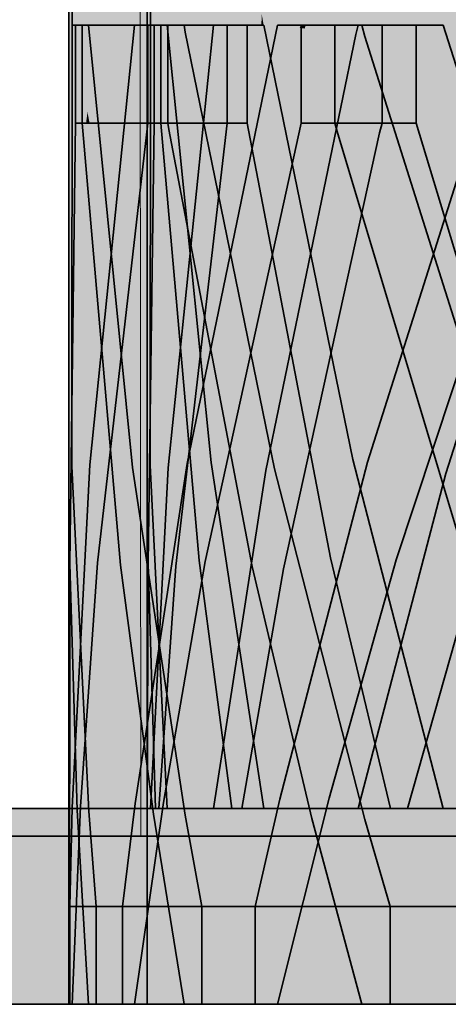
# Model space of a CAD drawing. Extents: x -357 to 533, y -64 to 530.
# Tile 90 of 135: x 13.35 to 13.568, y 219.46 to 219.963. Entities that reach past the tile are written whole.
import ezdxf
from ezdxf.lldxf.tags import DXFTag

# ---------------------------------------------------------------- set-up
doc = ezdxf.new("R2010")
doc.units = 0
doc.layers.get('0').update_dxf_attribs({"lineweight": 35})
doc.layers.add('5_EG-BESTAND', color=7, linetype='Continuous', lineweight=25)
doc.layers.add('5_EG-HLSE', color=7, linetype='Continuous', lineweight=25)
doc.layers.add('L_Auslass', color=7, linetype='Continuous', lineweight=35, true_color=0xababab)
doc.layers.add('L_Auslass-Shading', color=7, linetype='Continuous', lineweight=35, true_color=0xababab)
tags = doc.linetypes.add('ALL_S14', pattern=[0.002, 0.001, -0.001]).pattern_tags.tags
tags[6:7] = [DXFTag(74, 4), DXFTag(75, 0), DXFTag(340, '0'), DXFTag(46, 1.0), DXFTag(50, 0.0), DXFTag(44, 0.0), DXFTag(45, 0.0)]
tags[4:5] = [DXFTag(74, 4), DXFTag(75, 0), DXFTag(340, '0'), DXFTag(46, 1.0), DXFTag(50, 0.0), DXFTag(44, 0.0), DXFTag(45, 0.0)]

# ---------------------------------------------------------------- blocks, each defined once
blk = doc.blocks.new('Shading-A06HSW50NL', base_point=(17.64537, 220.10995))
at = {"layer": 'L_Auslass-Shading', "color": 251, "true_color": 0x5d5d5d}
for points in [[(13.45148, 219.4604), (13.45148, 220.4604), (13.37462, 220.4604)], [(13.45148, 219.4604), (13.37462, 220.4604), (13.37462, 219.4604)], [(13.45148, 220.4604), (13.42058, 220.4604), (13.40813, 219.9604), (13.40488, 220.00879)], [(13.44745, 220.4604), (13.41462, 220.4604), (13.43151, 220.01151), (13.42477, 219.9604)], [(13.41653, 220.22435), (13.44745, 219.91042), (13.41462, 220.4604), (13.44745, 220.02895)], [(13.44745, 220.31041), (13.48685, 219.91042), (13.48126, 220.4604), (13.48685, 220.05841)], [(13.44745, 220.02895), (13.48544, 219.9247), (13.44745, 220.31041)], [(13.48685, 219.91042), (13.49071, 219.87119), (13.48685, 220.31041), (13.49071, 220.27118)], [(13.41462, 219.84375), (13.44745, 219.51041), (13.41462, 220.24374), (13.44745, 219.91042)], [(13.44745, 220.02895), (13.48685, 219.51118), (13.48544, 219.9247), (13.48685, 219.82465)], [(13.44745, 220.02895), (13.44745, 219.91042), (13.48685, 219.51118), (13.48685, 219.51041)], [(13.48685, 219.82465), (13.48685, 219.91042), (13.48544, 219.9247)], [(13.43025, 219.81041), (13.4215, 219.91042), (13.42946, 219.59691), (13.42477, 219.56041)], [(13.44745, 219.91042), (13.44745, 219.4604), (13.48685, 219.51041), (13.48685, 219.4604)], [(13.48685, 219.51118), (13.49071, 219.4604), (13.48685, 219.91042), (13.49071, 219.87119)], [(13.44745, 219.4604), (13.44745, 219.51041), (13.41462, 219.4604), (13.41462, 219.84375)], [(13.44105, 219.687), (13.43025, 219.81041), (13.42946, 219.59691)], [(13.48685, 219.4604), (13.49071, 219.4604), (13.48685, 219.51118)]]:
    blk.add_solid(points, dxfattribs=at)
at = {"layer": 'L_Auslass-Shading', "color": 251, "true_color": 0x585858}
for points in [[(13.37462, 220.4604), (13.37718, 219.9604), (13.37809, 219.9604)], [(13.37632, 219.9604), (13.37718, 219.9604), (13.37462, 220.4604)], [(13.4155, 219.56041), (13.41887, 219.56041), (13.41505, 219.68561)]]:
    blk.add_solid(points, dxfattribs=at)
at = {"layer": 'L_Auslass-Shading', "color": 251, "true_color": 0x606060}
for points in [[(13.45148, 220.4604), (13.40813, 219.9604), (13.40881, 219.9604)], [(13.41222, 219.9604), (13.4167, 220.01753), (13.40881, 219.9604), (13.40973, 219.97121)], [(13.45192, 219.56041), (13.41462, 219.56041), (13.45595, 219.52977)], [(13.41462, 219.56041), (13.4585, 219.51041), (13.45595, 219.52977)], [(13.41462, 219.56041), (13.41462, 219.4604), (13.4585, 219.51041), (13.4585, 219.4604)], [(13.4585, 219.56041), (13.45192, 219.56041), (13.4585, 219.52789), (13.45595, 219.52977)], [(13.50458, 219.56041), (13.4585, 219.56041), (13.51116, 219.48886), (13.4585, 219.52789)], [(13.51116, 219.56041), (13.50458, 219.56041), (13.51116, 219.51041)], [(13.50458, 219.56041), (13.51116, 219.48886), (13.51116, 219.51041)], [(13.51116, 219.48886), (13.54955, 219.4604), (13.51116, 219.56041), (13.54955, 219.56041)], [(13.4585, 219.51041), (13.4585, 219.52789), (13.45595, 219.52977)], [(13.4585, 219.52789), (13.4585, 219.4604), (13.51116, 219.48886), (13.51116, 219.4604)], [(13.51116, 219.4604), (13.54955, 219.4604), (13.51116, 219.48886)]]:
    blk.add_solid(points, dxfattribs=at)
at = {"layer": 'L_Auslass-Shading', "color": 251, "true_color": 0x5b5b5b}
for points in [[(13.41462, 220.4604), (13.42218, 220.01213), (13.42477, 219.9604)], [(13.42218, 220.01213), (13.42305, 219.9604), (13.42477, 219.9604)], [(13.38928, 219.68596), (13.38055, 219.56149), (13.38998, 219.4604)], [(13.38998, 219.4604), (13.38055, 219.56149), (13.38144, 219.4604)]]:
    blk.add_solid(points, dxfattribs=at)
at = {"layer": 'L_Auslass-Shading', "color": 251, "true_color": 0x656565}
for points in [[(13.45148, 220.4604), (13.44729, 219.9604), (13.46167, 219.9604)], [(13.45148, 220.4604), (13.46167, 219.9604), (13.47021, 220.14381), (13.47163, 219.9604)], [(13.42176, 219.9604), (13.44729, 219.9604), (13.42576, 220.07216), (13.44931, 220.20212)], [(13.47163, 219.9604), (13.48107, 219.9604), (13.47021, 220.14381)], [(13.41496, 219.9604), (13.42176, 219.9604), (13.42134, 220.04773), (13.42576, 220.07216)], [(13.41496, 219.9604), (13.42191, 219.88307), (13.42176, 219.9604)], [(13.42191, 219.88307), (13.44729, 219.9604), (13.42176, 219.9604)], [(13.42191, 219.88307), (13.43507, 219.73654), (13.44729, 219.9604), (13.45002, 219.80928)], [(13.46167, 219.9604), (13.44729, 219.9604), (13.45639, 219.8403), (13.45002, 219.80928)], [(13.47163, 219.9604), (13.46167, 219.9604), (13.4708, 219.91042), (13.45639, 219.8403)], [(13.4708, 219.91042), (13.48107, 219.9604), (13.47163, 219.9604)], [(13.48474, 219.81041), (13.46559, 219.91042), (13.48393, 219.59761), (13.47402, 219.56041)], [(13.48393, 219.59761), (13.48973, 219.61942), (13.48474, 219.81041), (13.48908, 219.78773)], [(13.48908, 219.78773), (13.48973, 219.61942), (13.49488, 219.75743), (13.49356, 219.63379)], [(13.49356, 219.63379), (13.5081, 219.6884), (13.49488, 219.75743)], [(13.49107, 219.56041), (13.49298, 219.56041), (13.49356, 219.63379), (13.5081, 219.6884)], [(13.49056, 219.56041), (13.49107, 219.56041), (13.48973, 219.61942), (13.49356, 219.63379)], [(13.48973, 219.61942), (13.48393, 219.59761), (13.49056, 219.56041), (13.48345, 219.56041)], [(13.48393, 219.59761), (13.47402, 219.56041), (13.48345, 219.56041)]]:
    blk.add_solid(points, dxfattribs=at)
at = {"layer": 'L_Auslass-Shading', "color": 8, "true_color": 0x6e6e6e}
for points in [[(13.47766, 220.3454), (13.45148, 220.4604), (13.47766, 219.4604), (13.45148, 219.4604)], [(13.49071, 220.4604), (13.56568, 219.9604), (13.60015, 220.4604), (13.58308, 220.01826)], [(13.49554, 220.25528), (13.60015, 219.91042), (13.49071, 220.4604), (13.60015, 219.97476)], [(13.4972, 220.25955), (13.47766, 220.3454), (13.4972, 219.4604), (13.47766, 219.4604)], [(13.49071, 220.27118), (13.49071, 219.87119), (13.51709, 220.18422), (13.4956, 219.85507)], [(13.57775, 219.90565), (13.57775, 220.24039), (13.53422, 220.09688)], [(13.4956, 219.85507), (13.60015, 219.51041), (13.51709, 220.18422), (13.60015, 219.91042)], [(13.57775, 219.90565), (13.53422, 220.09688), (13.4972, 219.57483), (13.4972, 219.97482)], [(13.58199, 219.81041), (13.55182, 219.91042), (13.58113, 219.59836), (13.56568, 219.56041)], [(13.57775, 219.90565), (13.4972, 219.57483), (13.57775, 219.84038)], [(13.49071, 219.4604), (13.53597, 219.4604), (13.49071, 219.87119), (13.53597, 219.72197)], [(13.4972, 219.57483), (13.4972, 219.4604), (13.57775, 219.84038), (13.57775, 219.4604)], [(13.53597, 219.4604), (13.60015, 219.4604), (13.53597, 219.72197), (13.60015, 219.51041)]]:
    blk.add_solid(points, dxfattribs=at)
at = {"layer": 'L_Auslass-Shading', "color": 251, "true_color": 0x6c6c6c}
for points in [[(13.56568, 219.9604), (13.49071, 220.4604), (13.55873, 219.98749)], [(13.53904, 220.06491), (13.55182, 219.9604), (13.55074, 220.01871), (13.55867, 219.9604)], [(13.56262, 219.9604), (13.55873, 219.98749), (13.55867, 219.9604), (13.55074, 220.01871)], [(13.56568, 219.9604), (13.55873, 219.98749), (13.56262, 219.9604)], [(13.5438, 219.4604), (13.54159, 219.68738), (13.51159, 219.55348), (13.51154, 219.58054)], [(13.51154, 219.58054), (13.50737, 219.56569), (13.51159, 219.55348)], [(13.51066, 219.4604), (13.51096, 219.4604), (13.50737, 219.56569), (13.51159, 219.55348)], [(13.51096, 219.4604), (13.5438, 219.4604), (13.51159, 219.55348)]]:
    blk.add_solid(points, dxfattribs=at)
at = {"layer": 'L_Auslass-Shading', "color": 251, "true_color": 0x5c5c5c}
for points in [[(13.40384, 219.9604), (13.40488, 220.00879), (13.37601, 220.26041), (13.37894, 220.39589)], [(13.40384, 219.9604), (13.37601, 220.26041), (13.37809, 219.9604)], [(13.40813, 219.9604), (13.40488, 220.00879), (13.40384, 219.9604)], [(13.3853, 219.73587), (13.40304, 219.91042), (13.37809, 219.9604), (13.40384, 219.9604)], [(13.40304, 219.91042), (13.40813, 219.9604), (13.40384, 219.9604)], [(13.43324, 219.56041), (13.44105, 219.687), (13.42899, 219.56041), (13.42946, 219.59691)], [(13.42946, 219.59691), (13.42477, 219.56041), (13.42899, 219.56041)]]:
    blk.add_solid(points, dxfattribs=at)
at = {"layer": 'L_Auslass-Shading', "color": 251, "true_color": 0x686868}
for points in [[(13.48514, 219.9604), (13.48535, 220.29984), (13.48337, 220.2406)], [(13.48979, 220.27748), (13.48535, 220.29984), (13.48821, 219.9604), (13.48514, 219.9604)], [(13.49571, 220.2477), (13.48979, 220.27748), (13.50247, 219.9604), (13.48821, 219.9604)], [(13.5504, 219.9604), (13.55023, 219.97342), (13.50247, 219.9604), (13.49571, 220.2477)], [(13.48337, 220.2406), (13.47402, 219.9604), (13.48514, 219.9604)], [(13.5504, 219.9604), (13.55182, 219.9604), (13.55023, 219.97342)], [(13.48514, 219.9604), (13.47402, 219.9604), (13.48426, 219.91042)], [(13.48514, 219.9604), (13.48426, 219.91042), (13.48821, 219.9604), (13.48885, 219.91388)], [(13.48885, 219.91388), (13.5504, 219.9604), (13.48821, 219.9604)], [(13.5504, 219.9604), (13.48885, 219.91388), (13.51945, 219.73859), (13.48924, 219.88611)], [(13.5504, 219.9604), (13.51945, 219.73859), (13.54991, 219.94736)], [(13.54991, 219.94736), (13.55182, 219.9604), (13.5504, 219.9604)], [(13.48885, 219.91388), (13.48426, 219.91042), (13.48924, 219.88611)]]:
    blk.add_solid(points, dxfattribs=at)
at = {"layer": 'L_Auslass-Shading', "color": 251, "true_color": 0x565656}
for points in [[(13.41708, 219.9604), (13.41522, 220.28473), (13.4156, 220.1747)], [(13.41522, 220.28473), (13.41708, 219.9604), (13.4164, 220.23019), (13.41849, 219.9604)], [(13.4164, 220.23019), (13.41849, 219.9604), (13.41893, 220.11345), (13.42062, 219.9604)], [(13.4156, 220.1747), (13.41634, 219.9604), (13.41708, 219.9604)], [(13.42062, 219.9604), (13.4215, 219.9604), (13.41893, 220.11345), (13.42021, 220.05415)], [(13.4162, 219.83176), (13.41609, 219.73578), (13.42062, 219.9604), (13.4187, 219.84422)], [(13.4162, 219.83176), (13.42062, 219.9604), (13.41849, 219.9604)], [(13.41849, 219.9604), (13.41708, 219.9604), (13.4162, 219.83176), (13.41628, 219.91042)], [(13.41708, 219.9604), (13.41634, 219.9604), (13.41628, 219.91042)], [(13.4187, 219.84422), (13.4215, 219.9604), (13.42062, 219.9604)], [(13.37597, 219.59679), (13.37634, 219.56099), (13.37674, 219.81041), (13.37809, 219.91042)], [(13.37598, 219.75404), (13.37553, 219.6391), (13.37674, 219.81041), (13.37597, 219.59679)], [(13.37505, 219.68532), (13.37553, 219.6391), (13.37598, 219.75404)], [(13.37553, 219.6391), (13.37505, 219.68532), (13.37511, 219.59842)], [(13.4155, 219.56041), (13.41505, 219.68561), (13.41481, 219.56041), (13.41475, 219.5899)], [(13.37511, 219.59842), (13.37517, 219.51041), (13.37553, 219.6391), (13.37597, 219.59679)], [(13.37517, 219.51041), (13.37634, 219.56099), (13.37597, 219.59679)], [(13.41475, 219.5899), (13.41465, 219.56041), (13.41481, 219.56041)]]:
    blk.add_solid(points, dxfattribs=at)
at = {"layer": 'L_Auslass-Shading', "color": 251, "true_color": 0x646464}
for points in [[(13.47402, 219.9604), (13.48337, 220.2406), (13.47304, 219.96614), (13.48341, 220.25624)], [(13.47283, 219.9604), (13.47402, 219.9604), (13.47304, 219.96614)], [(13.44421, 219.68663), (13.42293, 219.56355), (13.44568, 219.4604)], [(13.44568, 219.4604), (13.42293, 219.56355), (13.42517, 219.4604)]]:
    blk.add_solid(points, dxfattribs=at)
at = {"layer": 'L_Auslass-Shading', "color": 251, "true_color": 0x5f5f5f}
for points in [[(13.43151, 220.01151), (13.4306, 219.9604), (13.45143, 220.16258), (13.45291, 220.1476)], [(13.46146, 220.0612), (13.45291, 220.1476), (13.45887, 219.9604), (13.4306, 219.9604)], [(13.46756, 219.99951), (13.46146, 220.0612), (13.46559, 219.9604), (13.45887, 219.9604)], [(13.43151, 220.01151), (13.42477, 219.9604), (13.4306, 219.9604)], [(13.4306, 219.9604), (13.42477, 219.9604), (13.42978, 219.91042)], [(13.42978, 219.91042), (13.44715, 219.73717), (13.45887, 219.9604), (13.45642, 219.8493)], [(13.42978, 219.91042), (13.45887, 219.9604), (13.4306, 219.9604)], [(13.45642, 219.8493), (13.46559, 219.9604), (13.45887, 219.9604)], [(13.40193, 219.51041), (13.40277, 219.59956), (13.38928, 219.68596)], [(13.40193, 219.51041), (13.40847, 219.56303), (13.40277, 219.59956)]]:
    blk.add_solid(points, dxfattribs=at)
at = {"layer": 'L_Auslass-Shading', "color": 251, "true_color": 0x696969}
for points in [[(13.48326, 219.9604), (13.47032, 220.16396), (13.48107, 219.9604), (13.47021, 220.14381)], [(13.48936, 219.9604), (13.49318, 219.9604), (13.48741, 219.98615), (13.49014, 219.99684)], [(13.48281, 219.96758), (13.48326, 219.9604), (13.48741, 219.98615), (13.48936, 219.9604)], [(13.5081, 219.6884), (13.51453, 219.56041), (13.53865, 219.56041)]]:
    blk.add_solid(points, dxfattribs=at)
at = {"layer": 'L_Auslass-Shading', "color": 251, "true_color": 0x6d6d6d}
for points in [[(13.52063, 219.9604), (13.58262, 219.9604), (13.54006, 220.15715), (13.58391, 220.00702)], [(13.50876, 219.9604), (13.52063, 219.9604), (13.50684, 220.0481), (13.53906, 220.14696)], [(13.49953, 220.02565), (13.50876, 219.9604), (13.50684, 220.0481)], [(13.49318, 219.9604), (13.50876, 219.9604), (13.49014, 219.99684), (13.49953, 220.02565)], [(13.50876, 219.9604), (13.49318, 219.9604), (13.51038, 219.84697)], [(13.51247, 219.83315), (13.52063, 219.9604), (13.51038, 219.84697), (13.50876, 219.9604)], [(13.51247, 219.83315), (13.58262, 219.9604), (13.52063, 219.9604)], [(13.51247, 219.83315), (13.527, 219.73727), (13.58262, 219.9604), (13.58173, 219.91042)], [(13.58113, 219.59836), (13.56568, 219.56041), (13.58063, 219.56041)]]:
    blk.add_solid(points, dxfattribs=at)
at = {"layer": 'L_Auslass-Shading', "color": 251, "true_color": 0x5a5a5a}
for points in [[(13.42305, 219.9604), (13.42218, 220.01213), (13.4215, 219.9604), (13.42021, 220.05415)], [(13.37809, 219.9604), (13.37809, 219.93541), (13.3853, 219.73587)], [(13.3853, 219.73587), (13.37809, 219.93541), (13.37809, 219.91042)], [(13.3853, 219.73587), (13.37809, 219.91042), (13.37634, 219.56099)]]:
    blk.add_solid(points, dxfattribs=at)
at = {"layer": 'L_Auslass-Shading', "color": 251, "true_color": 0x616161}
for points in [[(13.4167, 220.01753), (13.41222, 219.9604), (13.42134, 220.04773), (13.41496, 219.9604)], [(13.46559, 219.93541), (13.46559, 219.9604), (13.45679, 219.84074), (13.45642, 219.8493)], [(13.46559, 219.91042), (13.46559, 219.93541), (13.45719, 219.83147), (13.45679, 219.84074)], [(13.45642, 219.8493), (13.44715, 219.73717), (13.45679, 219.84074)], [(13.45679, 219.84074), (13.44715, 219.73717), (13.45719, 219.83147)], [(13.44426, 219.56041), (13.45782, 219.56041), (13.44105, 219.687)], [(13.42293, 219.56355), (13.40813, 219.4604), (13.42517, 219.4604)]]:
    blk.add_solid(points, dxfattribs=at)
at = {"layer": 'L_Auslass-Shading', "color": 8, "true_color": 0x707070}
for points in [[(13.58308, 220.01826), (13.56568, 219.9604), (13.58246, 219.9604)], [(13.56568, 219.9604), (13.5815, 219.91042), (13.58246, 219.9604)], [(13.54159, 219.68738), (13.58149, 219.60539), (13.58227, 219.81041)], [(13.58047, 219.51041), (13.58149, 219.60539), (13.54159, 219.68738)]]:
    blk.add_solid(points, dxfattribs=at)
at = {"layer": 'L_Auslass-Shading', "color": 251, "true_color": 0x636363}
for points in [[(13.46756, 219.99951), (13.46559, 219.9604), (13.47058, 219.98074), (13.46973, 219.9604)], [(13.46973, 219.9604), (13.47283, 219.9604), (13.47058, 219.98074), (13.47304, 219.96614)]]:
    blk.add_solid(points, dxfattribs=at)
at = {"layer": 'L_Auslass-Shading', "color": 252, "true_color": 0x919191}
for points in [[(13.38118, 219.91042), (13.38261, 219.92488), (13.37627, 219.91042), (13.37632, 219.9604)], [(13.38611, 219.9604), (13.37632, 219.9604), (13.38261, 219.92488)], [(13.38998, 219.9604), (13.38611, 219.9604), (13.38415, 219.91617), (13.38261, 219.92488)], [(13.38998, 219.9604), (13.38415, 219.91617), (13.41628, 219.91042), (13.38517, 219.91042)], [(13.42087, 219.91042), (13.42477, 219.9604), (13.38965, 219.91042), (13.38467, 219.9604)], [(13.38998, 219.9604), (13.41628, 219.91042), (13.41634, 219.9604)], [(13.41193, 219.91042), (13.40813, 219.9604), (13.40304, 219.91042)], [(13.42058, 219.91042), (13.42551, 219.9604), (13.41193, 219.91042), (13.40813, 219.9604)], [(13.43606, 219.91042), (13.44264, 219.9604), (13.42058, 219.91042), (13.42551, 219.9604)], [(13.42978, 219.91042), (13.42477, 219.9604), (13.42087, 219.91042)], [(13.47402, 219.9604), (13.43342, 219.9604), (13.43402, 219.95692)], [(13.48426, 219.91042), (13.47402, 219.9604), (13.45222, 219.91042), (13.43402, 219.95692)], [(13.45222, 219.91042), (13.43402, 219.95692), (13.4435, 219.91042)], [(13.44264, 219.9604), (13.43606, 219.91042), (13.44847, 219.9604), (13.44334, 219.91042)], [(13.48107, 219.9604), (13.4708, 219.91042), (13.47201, 219.91042)], [(13.48107, 219.9604), (13.47201, 219.91042), (13.48117, 219.922), (13.47766, 219.91042)], [(13.49283, 219.9604), (13.48107, 219.9604), (13.49242, 219.95906)], [(13.49242, 219.95906), (13.48107, 219.9604), (13.48117, 219.922)], [(13.48872, 219.91042), (13.49508, 219.95876), (13.48117, 219.922), (13.49242, 219.95906)], [(13.49508, 219.95876), (13.48872, 219.91042), (13.52105, 219.95567), (13.50329, 219.91042)], [(13.49508, 219.95876), (13.4953, 219.9604), (13.49242, 219.95906), (13.49283, 219.9604)], [(13.52105, 219.95567), (13.52217, 219.9604), (13.49508, 219.95876), (13.4953, 219.9604)], [(13.56568, 219.9604), (13.52411, 219.9604), (13.52571, 219.95476)], [(13.5815, 219.91042), (13.56568, 219.9604), (13.54836, 219.91042), (13.52571, 219.95476)], [(13.5117, 219.91042), (13.52105, 219.95567), (13.50329, 219.91042)], [(13.54836, 219.91042), (13.52571, 219.95476), (13.53966, 219.91042)], [(13.37621, 219.85587), (13.38415, 219.91617), (13.37622, 219.85999), (13.38261, 219.92488)], [(13.47766, 219.91042), (13.48121, 219.91042), (13.48117, 219.922)], [(13.48872, 219.91042), (13.48117, 219.922), (13.48121, 219.91042)], [(13.38517, 219.91042), (13.38415, 219.91617), (13.3834, 219.91042)], [(13.37609, 219.73524), (13.41609, 219.73578), (13.3834, 219.91042), (13.38517, 219.91042)], [(13.37609, 219.73524), (13.3834, 219.91042), (13.37621, 219.85587)], [(13.37622, 219.85999), (13.38118, 219.91042), (13.37627, 219.91042)], [(13.38517, 219.91042), (13.41609, 219.73578), (13.41628, 219.91042)], [(13.40333, 219.73521), (13.40304, 219.91042), (13.3853, 219.73587)], [(13.40716, 219.73459), (13.42087, 219.91042), (13.38965, 219.91042)], [(13.40333, 219.73521), (13.4157, 219.86081), (13.40304, 219.91042), (13.41193, 219.91042)], [(13.44715, 219.73717), (13.42978, 219.91042), (13.40716, 219.73459), (13.42087, 219.91042)], [(13.4157, 219.86081), (13.42058, 219.91042), (13.41193, 219.91042)], [(13.42076, 219.79419), (13.43606, 219.91042), (13.4157, 219.86081), (13.42058, 219.91042)], [(13.43606, 219.91042), (13.42076, 219.79419), (13.44334, 219.91042), (13.4253, 219.73441)], [(13.47947, 219.73389), (13.51945, 219.73859), (13.4435, 219.91042), (13.45222, 219.91042)], [(13.51945, 219.73859), (13.48426, 219.91042), (13.45222, 219.91042)], [(13.47766, 219.91042), (13.4609, 219.84911), (13.48136, 219.85451), (13.45499, 219.81645)], [(13.47766, 219.91042), (13.4708, 219.91042), (13.45639, 219.8403)], [(13.4609, 219.84911), (13.47766, 219.91042), (13.46363, 219.86418)], [(13.46547, 219.73386), (13.47507, 219.733), (13.50329, 219.91042), (13.5117, 219.91042)], [(13.46547, 219.73386), (13.50329, 219.91042), (13.48136, 219.85451)], [(13.47766, 219.91042), (13.48136, 219.85451), (13.48121, 219.91042)], [(13.48121, 219.91042), (13.48136, 219.85451), (13.48872, 219.91042)], [(13.48872, 219.91042), (13.48136, 219.85451), (13.50329, 219.91042)], [(13.599, 219.91042), (13.58173, 219.91042), (13.56947, 219.82037), (13.527, 219.73727)], [(13.5346, 219.73619), (13.56697, 219.73157), (13.61548, 219.91042), (13.62379, 219.91042)], [(13.5346, 219.73619), (13.61548, 219.91042), (13.56947, 219.82037)], [(13.59544, 219.73308), (13.63537, 219.74005), (13.53966, 219.91042), (13.54836, 219.91042)], [(13.63537, 219.74005), (13.5815, 219.91042), (13.54836, 219.91042)], [(13.41294, 219.73486), (13.42076, 219.79419), (13.40333, 219.73521), (13.4157, 219.86081)], [(13.45639, 219.8403), (13.45002, 219.80928), (13.46363, 219.86418), (13.4609, 219.84911)], [(13.46547, 219.73386), (13.48136, 219.85451), (13.44279, 219.73586), (13.44546, 219.76302)], [(13.44546, 219.76302), (13.48136, 219.85451), (13.44565, 219.76491), (13.45499, 219.81645)], [(13.4609, 219.84911), (13.45002, 219.80928), (13.45499, 219.81645)], [(13.56947, 219.82037), (13.527, 219.73727), (13.5346, 219.73619)], [(13.45499, 219.81645), (13.45002, 219.80928), (13.44565, 219.76491)], [(13.45002, 219.80928), (13.43507, 219.73654), (13.44546, 219.76302)], [(13.4253, 219.73441), (13.42076, 219.79419), (13.41294, 219.73486)], [(13.44546, 219.76302), (13.43507, 219.73654), (13.44279, 219.73586)], [(13.41609, 219.73578), (13.37609, 219.73524), (13.38477, 219.55898)], [(13.3853, 219.73587), (13.37634, 219.56099), (13.40333, 219.73521), (13.39143, 219.61446)], [(13.41609, 219.73578), (13.38477, 219.55898), (13.42477, 219.56041)], [(13.39143, 219.61446), (13.40204, 219.65202), (13.40333, 219.73521), (13.41294, 219.73486)], [(13.40204, 219.65202), (13.4253, 219.73441), (13.41294, 219.73486)], [(13.44715, 219.73717), (13.40716, 219.73459), (13.43402, 219.55693)], [(13.43507, 219.73654), (13.40847, 219.56303), (13.44279, 219.73586), (13.43157, 219.62199)], [(13.43157, 219.62199), (13.46045, 219.69571), (13.44279, 219.73586), (13.46547, 219.73386)], [(13.44715, 219.73717), (13.43402, 219.55693), (13.47402, 219.56041)], [(13.51945, 219.73859), (13.47947, 219.73389), (13.56568, 219.56041)], [(13.5346, 219.73619), (13.527, 219.73727), (13.51338, 219.68498)], [(13.51338, 219.68498), (13.56697, 219.73157), (13.5346, 219.73619)], [(13.41634, 219.56041), (13.4253, 219.73441), (13.39003, 219.56079), (13.40204, 219.65202)], [(13.44847, 219.56041), (13.47507, 219.733), (13.44269, 219.56079), (13.46045, 219.69571)], [(13.46045, 219.69571), (13.47507, 219.733), (13.46547, 219.73386)], [(13.56568, 219.56041), (13.47947, 219.73389), (13.52571, 219.55475)], [(13.52217, 219.56041), (13.56697, 219.73157), (13.49571, 219.56354), (13.50071, 219.6015)], [(13.51338, 219.68498), (13.50998, 219.67189), (13.56697, 219.73157), (13.50071, 219.6015)], [(13.44269, 219.56079), (13.46045, 219.69571), (13.42565, 219.5619), (13.43157, 219.62199)], [(13.50998, 219.67189), (13.48219, 219.56514), (13.50071, 219.6015)], [(13.39003, 219.56079), (13.40204, 219.65202), (13.38615, 219.56085), (13.39143, 219.61446)], [(13.43157, 219.62199), (13.40847, 219.56303), (13.42565, 219.5619)], [(13.39143, 219.61446), (13.37634, 219.56099), (13.38615, 219.56085)], [(13.4972, 219.57483), (13.50071, 219.6015), (13.49384, 219.56377), (13.48219, 219.56514)], [(13.49571, 219.56354), (13.4972, 219.57483), (13.49384, 219.56377)], [(13.48219, 219.56514), (13.46964, 219.51041), (13.49384, 219.56377), (13.48091, 219.52115)], [(13.48091, 219.52115), (13.49145, 219.53117), (13.49384, 219.56377), (13.49571, 219.56354)], [(13.37634, 219.56099), (13.37517, 219.51041), (13.38615, 219.56085), (13.382, 219.51871)], [(13.382, 219.51871), (13.38496, 219.52229), (13.38615, 219.56085), (13.39003, 219.56079)], [(13.42477, 219.56041), (13.38477, 219.55898), (13.38853, 219.51041)], [(13.38496, 219.52229), (13.41634, 219.56041), (13.39003, 219.56079)], [(21.36584, 219.51041), (21.36584, 219.51047), (13.38496, 219.52229), (13.41634, 219.56041)], [(13.42477, 219.56041), (13.38853, 219.51041), (21.36071, 219.51041)], [(13.40847, 219.56303), (13.40193, 219.51041), (13.42565, 219.5619), (13.42279, 219.53282)], [(21.3329, 219.56041), (13.41634, 219.56041), (21.36428, 219.52229), (21.36584, 219.51047)], [(13.42279, 219.53282), (13.44168, 219.55312), (13.42565, 219.5619), (13.44269, 219.56079)], [(13.42477, 219.56041), (21.36071, 219.51041), (21.32447, 219.56041)], [(13.47402, 219.56041), (13.43402, 219.55693), (13.44242, 219.51041)], [(13.44168, 219.55312), (13.44847, 219.56041), (13.44269, 219.56079)], [(21.31318, 219.51041), (21.31315, 219.51062), (13.44168, 219.55312), (13.44847, 219.56041)], [(13.47402, 219.56041), (13.44242, 219.51041), (21.30682, 219.51041)], [(21.30077, 219.56041), (13.44847, 219.56041), (21.30756, 219.55312), (21.31315, 219.51062)], [(13.47402, 219.56041), (21.30682, 219.51041), (21.27522, 219.56041)], [(13.49145, 219.53117), (13.52217, 219.56041), (13.49571, 219.56354)], [(21.26052, 219.51041), (21.2605, 219.51053), (13.49145, 219.53117), (13.52217, 219.56041)], [(21.22706, 219.56041), (13.52217, 219.56041), (21.25779, 219.53117), (21.2605, 219.51053)], [(13.56568, 219.56041), (13.52571, 219.55475), (13.53853, 219.51041)], [(13.53853, 219.51041), (21.2107, 219.51041), (13.56568, 219.56041)], [(13.56568, 219.56041), (21.2107, 219.51041), (21.18355, 219.56041)], [(13.43606, 219.51041), (13.44168, 219.55312), (13.42058, 219.51041), (13.42279, 219.53282)], [(21.31318, 219.51041), (13.44168, 219.55312), (13.43606, 219.51041)], [(13.42279, 219.53282), (13.40193, 219.51041), (13.42058, 219.51041)], [(13.48872, 219.51041), (13.49145, 219.53117), (13.47766, 219.51041), (13.48091, 219.52115)], [(21.26052, 219.51041), (13.49145, 219.53117), (13.48872, 219.51041)], [(13.382, 219.51871), (13.37517, 219.51041), (13.38118, 219.51041)], [(13.3834, 219.51041), (13.38496, 219.52229), (13.38118, 219.51041), (13.382, 219.51871)], [(21.36584, 219.51041), (13.38496, 219.52229), (13.3834, 219.51041)], [(13.48091, 219.52115), (13.46964, 219.51041), (13.47766, 219.51041)]]:
    blk.add_solid(points, dxfattribs=at)
at = {"layer": 'L_Auslass-Shading', "color": 251, "true_color": 0x626262}
for points in [[(13.41496, 219.93541), (13.4215, 219.87079), (13.41496, 219.9604), (13.42191, 219.88307)], [(13.41496, 219.91042), (13.42106, 219.8577), (13.41496, 219.93541), (13.4215, 219.87079)], [(13.40847, 219.56303), (13.42106, 219.8577), (13.41496, 219.91042)], [(13.46559, 219.91042), (13.45719, 219.83147), (13.47402, 219.56041)], [(13.4215, 219.87079), (13.43507, 219.73654), (13.42191, 219.88307)], [(13.42106, 219.8577), (13.43507, 219.73654), (13.4215, 219.87079)], [(13.40847, 219.56303), (13.43507, 219.73654), (13.42106, 219.8577)], [(13.45719, 219.83147), (13.44715, 219.73717), (13.47402, 219.56041)]]:
    blk.add_solid(points, dxfattribs=at)
at = {"layer": 'L_Auslass-Shading', "color": 251, "true_color": 0x595959}
for points in [[(13.4215, 219.93541), (13.4215, 219.9604), (13.41881, 219.83615), (13.4187, 219.84422)], [(13.4215, 219.91042), (13.4215, 219.93541), (13.41893, 219.82738), (13.41881, 219.83615)], [(13.42477, 219.56041), (13.4215, 219.91042), (13.41893, 219.82738)], [(13.4187, 219.84422), (13.41609, 219.73578), (13.41881, 219.83615)], [(13.41881, 219.83615), (13.41609, 219.73578), (13.41893, 219.82738)], [(13.42477, 219.56041), (13.41893, 219.82738), (13.41609, 219.73578)], [(13.38055, 219.56149), (13.37632, 219.4604), (13.38144, 219.4604)]]:
    blk.add_solid(points, dxfattribs=at)
at = {"layer": 'L_Auslass-Shading', "color": 251, "true_color": 0x6b6b6b}
for points in [[(13.51038, 219.84697), (13.49318, 219.9604), (13.51038, 219.83469), (13.49318, 219.93541)], [(13.49318, 219.93541), (13.49318, 219.91042), (13.51038, 219.83469), (13.51038, 219.82239)], [(13.51038, 219.82239), (13.49318, 219.91042), (13.49146, 219.60074), (13.48826, 219.75587)], [(13.51247, 219.8224), (13.51247, 219.83315), (13.51038, 219.83469), (13.51038, 219.84697)], [(13.51038, 219.82239), (13.51247, 219.81166), (13.51038, 219.83469), (13.51247, 219.8224)], [(13.527, 219.73727), (13.51247, 219.83315), (13.51247, 219.8224)], [(13.51038, 219.82239), (13.49146, 219.60074), (13.50998, 219.67189)], [(13.50998, 219.67189), (13.51338, 219.68498), (13.51038, 219.82239), (13.51247, 219.81166)], [(13.51247, 219.81166), (13.527, 219.73727), (13.51247, 219.8224)], [(13.51338, 219.68498), (13.527, 219.73727), (13.51247, 219.81166)], [(13.48826, 219.75587), (13.48219, 219.56514), (13.49146, 219.60074)]]:
    blk.add_solid(points, dxfattribs=at)
at = {"layer": 'L_Auslass-Shading', "color": 251, "true_color": 0x6a6a6a}
for points in [[(13.55182, 219.93541), (13.55182, 219.9604), (13.54991, 219.92383), (13.54991, 219.94736)], [(13.54991, 219.94736), (13.51945, 219.73859), (13.54991, 219.92383)], [(13.55182, 219.91042), (13.55182, 219.93541), (13.54991, 219.9003), (13.54991, 219.92383)], [(13.54991, 219.92383), (13.51945, 219.73859), (13.54991, 219.9003)], [(13.56568, 219.56041), (13.55182, 219.91042), (13.55148, 219.70021), (13.54991, 219.9003)], [(13.54991, 219.9003), (13.51945, 219.73859), (13.55217, 219.61252)], [(13.56568, 219.56041), (13.55148, 219.70021), (13.55217, 219.61252)], [(13.50737, 219.56569), (13.48107, 219.4604), (13.51066, 219.4604)]]:
    blk.add_solid(points, dxfattribs=at)
at = {"layer": 'L_Auslass-Shading', "color": 251, "true_color": 0x5e5e5e}
for points in [[(13.40277, 219.59956), (13.40847, 219.56303), (13.40352, 219.81041), (13.41496, 219.91042)], [(13.38928, 219.68596), (13.40277, 219.59956), (13.40352, 219.81041)], [(13.40193, 219.51041), (13.38928, 219.68596), (13.38998, 219.4604)], [(13.44105, 219.687), (13.43324, 219.56041), (13.44426, 219.56041)], [(13.40193, 219.51041), (13.38998, 219.4604), (13.40193, 219.4604)]]:
    blk.add_solid(points, dxfattribs=at)
at = {"layer": 'L_Auslass-Shading', "color": 251, "true_color": 0x676767}
for points in [[(13.48826, 219.75587), (13.49318, 219.91042), (13.47991, 219.84978)], [(13.4713, 219.81041), (13.48826, 219.75587), (13.47991, 219.84978)], [(13.4713, 219.81041), (13.45483, 219.73514), (13.47054, 219.60239), (13.45384, 219.65584)], [(13.4713, 219.81041), (13.47054, 219.60239), (13.48826, 219.75587), (13.48219, 219.56514)], [(13.45483, 219.73514), (13.45072, 219.71635), (13.45384, 219.65584), (13.45087, 219.66531)], [(13.44421, 219.68663), (13.45087, 219.66531), (13.45072, 219.71635)], [(13.45087, 219.66531), (13.44421, 219.68663), (13.45108, 219.63899)], [(13.5081, 219.6884), (13.49298, 219.56041), (13.51453, 219.56041)], [(13.45087, 219.66531), (13.45108, 219.63899), (13.45384, 219.65584), (13.45281, 219.62703)], [(13.45281, 219.62703), (13.46964, 219.51041), (13.45384, 219.65584), (13.47054, 219.60239)], [(13.46964, 219.51041), (13.48219, 219.56514), (13.47054, 219.60239)]]:
    blk.add_solid(points, dxfattribs=at)
at = {"layer": 'L_Auslass-Shading', "color": 251, "true_color": 0x555555}
for points in [[(13.37493, 219.4604), (13.37504, 219.48323), (13.37505, 219.68532), (13.37511, 219.59842)], [(13.37504, 219.48323), (13.37517, 219.51041), (13.37511, 219.59842)], [(13.37517, 219.4604), (13.37517, 219.51041), (13.37504, 219.4604), (13.37504, 219.48323)], [(13.37504, 219.48323), (13.37493, 219.4604), (13.37504, 219.4604)]]:
    blk.add_solid(points, dxfattribs=at)
at = {"layer": 'L_Auslass-Shading', "color": 251, "true_color": 0x666666}
for points in [[(13.44568, 219.4604), (13.45117, 219.47186), (13.44421, 219.68663), (13.45108, 219.63899)], [(13.45117, 219.47186), (13.46964, 219.51041), (13.45108, 219.63899)], [(13.46964, 219.4604), (13.46964, 219.51041), (13.45117, 219.4604), (13.45117, 219.47186)], [(13.45117, 219.47186), (13.44568, 219.4604), (13.45117, 219.4604)]]:
    blk.add_solid(points, dxfattribs=at)
at = {"layer": 'L_Auslass-Shading', "color": 8, "true_color": 0x6f6f6f}
for points in [[(13.58047, 219.51041), (13.54159, 219.68738), (13.5438, 219.4604)], [(13.58047, 219.51041), (13.5438, 219.4604), (13.58047, 219.4604)]]:
    blk.add_solid(points, dxfattribs=at)
at = {"layer": 'L_Auslass-Shading', "color": 8, "true_color": 0x767676}
for points in [[(13.22114, 219.4604), (13.64543, 219.4604), (13.22114, 219.56041), (13.64543, 219.46164)], [(13.22114, 219.56041), (13.64543, 219.46164), (13.64543, 219.56041)], [(13.54955, 219.56041), (13.59446, 219.51041), (13.57658, 219.55357)], [(13.54955, 219.56041), (13.54955, 219.4604), (13.59446, 219.51041), (13.59446, 219.4604)], [(13.57375, 219.56041), (13.54955, 219.56041), (13.57658, 219.55357)]]:
    blk.add_solid(points, dxfattribs=at)
at = {"layer": 'L_Auslass-Shading', "color": 253, "true_color": 0xababab}
for points in [[(13.38118, 219.51038), (13.37517, 219.51041), (13.38118, 219.4604), (13.37517, 219.4604)], [(13.38118, 219.51041), (13.37517, 219.51041), (13.38118, 219.51038)], [(13.3834, 219.51036), (13.3834, 219.51041), (13.38118, 219.51038), (13.38118, 219.51041)], [(13.3834, 219.4604), (13.3834, 219.51036), (13.38118, 219.4604), (13.38118, 219.51038)], [(21.36584, 219.46046), (21.36584, 219.51041), (13.3834, 219.51036), (13.3834, 219.51041)], [(21.36584, 219.46046), (13.3834, 219.51036), (21.36584, 219.4604), (13.3834, 219.4604)], [(13.38853, 219.4604), (21.36071, 219.4604), (13.38853, 219.51041)], [(13.38853, 219.51041), (21.36071, 219.4604), (21.36071, 219.51041)], [(13.42058, 219.51028), (13.40193, 219.51041), (13.42058, 219.4604), (13.40193, 219.4604)], [(13.42058, 219.51041), (13.40193, 219.51041), (13.42058, 219.51028)], [(13.43606, 219.51019), (13.43606, 219.51041), (13.42058, 219.51028), (13.42058, 219.51041)], [(13.43606, 219.4604), (13.43606, 219.51019), (13.42058, 219.4604), (13.42058, 219.51028)], [(21.31318, 219.46062), (21.31318, 219.51041), (13.43606, 219.51019), (13.43606, 219.51041)], [(21.31318, 219.46062), (13.43606, 219.51019), (21.31318, 219.4604), (13.43606, 219.4604)], [(13.44242, 219.4604), (21.30682, 219.4604), (13.44242, 219.51041)], [(13.44242, 219.51041), (21.30682, 219.4604), (21.30682, 219.51041)], [(13.48872, 219.51028), (13.46964, 219.51041), (13.48872, 219.4604), (13.46964, 219.4604)], [(13.48872, 219.51041), (13.46964, 219.51041), (13.48872, 219.51028)], [(21.26052, 219.46053), (21.26052, 219.51041), (13.48872, 219.51028), (13.48872, 219.51041)], [(21.26052, 219.46053), (13.48872, 219.51028), (21.26052, 219.4604), (13.48872, 219.4604)], [(13.53853, 219.4604), (21.2107, 219.4604), (13.53853, 219.51041)], [(13.53853, 219.51041), (21.2107, 219.4604), (21.2107, 219.51041)]]:
    blk.add_solid(points, dxfattribs=at)
blk = doc.blocks.new('Referenz-A06HSW74NL', base_point=(-327.47952, -41.14992))
at = {"layer": '5_EG-BESTAND', "color": 0, "lineweight": 35}
blk.add_line((11.76535, 219.54625), (156.03341, 219.54625), dxfattribs=at)
at = {"layer": '5_EG-HLSE', "color": 0, "linetype": 'ALL_S14', "lineweight": 13, "ltscale": 0.13}
blk.add_line((13.40213, 237.01134), (13.41128, 219.54588), dxfattribs=at)
blk = doc.blocks.new('YGC-A06HSW8ANL', base_point=(13.07462, 219.4604))
at = {"color": 0, "linetype": 'ByBlock', "lineweight": -2, "ltscale": 0.35}
for p, q in [((13.37462, 220.46041), (13.37462, 219.46041)), ((13.37462, 220.46041), (13.37632, 219.96041)), ((13.41462, 220.46041), (13.41462, 219.46041)), ((13.41462, 220.46041), (13.41634, 219.96041)), ((13.37632, 219.96041), (13.37612, 219.76476)), ((13.37632, 219.96041), (13.37718, 219.96041)), ((13.41634, 219.96041), (13.37632, 219.96041)), ((13.37718, 219.96041), (13.37809, 219.96041)), ((13.37809, 219.96041), (13.37809, 219.93541)), ((13.41813, 219.96041), (13.37809, 219.96041)), ((13.38314, 219.96041), (13.38143, 219.96041)), ((13.38143, 219.96041), (13.38143, 219.93541)), ((13.4215, 219.96041), (13.38143, 219.96041)), ((13.38467, 219.96041), (13.38314, 219.96041)), ((13.42477, 219.96041), (13.38467, 219.96041)), ((13.38467, 219.96041), (13.40716, 219.73459)), ((13.3853, 219.73587), (13.40813, 219.96041)), ((13.40813, 219.96041), (13.40881, 219.96041)), ((13.44847, 219.96041), (13.40813, 219.96041)), ((13.40881, 219.96041), (13.41222, 219.96041)), ((13.41222, 219.96041), (13.41496, 219.96041)), ((13.41496, 219.96041), (13.41496, 219.93541)), ((13.45537, 219.96041), (13.41496, 219.96041)), ((13.41634, 219.96041), (13.41609, 219.73578)), ((13.41715, 219.96041), (13.41634, 219.96041)), ((13.41813, 219.96041), (13.41715, 219.96041)), ((13.41813, 219.93541), (13.41813, 219.96041)), ((13.4215, 219.96041), (13.42305, 219.96041)), ((13.4215, 219.93541), (13.4215, 219.96041)), ((13.42305, 219.96041), (13.42477, 219.96041)), ((13.42477, 219.96041), (13.44715, 219.73717)), ((13.42611, 219.96041), (13.42508, 219.96041)), ((13.42508, 219.96041), (13.42508, 219.93541)), ((13.46559, 219.96041), (13.42508, 219.96041)), ((13.4253, 219.7344), (13.44847, 219.96041)), ((13.43028, 219.96041), (13.42611, 219.96041)), ((13.43342, 219.96041), (13.43028, 219.96041)), ((13.47402, 219.96041), (13.43342, 219.96041)), ((13.43342, 219.96041), (13.43403, 219.95692)), ((13.43403, 219.95692), (13.47947, 219.73389)), ((13.43507, 219.73654), (13.48107, 219.96041)), ((13.45184, 219.96041), (13.44847, 219.96041)), ((13.45456, 219.96041), (13.45184, 219.96041)), ((13.45537, 219.96041), (13.45456, 219.96041)), ((13.45537, 219.93541), (13.45537, 219.96041)), ((13.46559, 219.96041), (13.46973, 219.96041)), ((13.46559, 219.93541), (13.46559, 219.96041)), ((13.46973, 219.96041), (13.47283, 219.96041)), ((13.47283, 219.96041), (13.47402, 219.96041)), ((13.47402, 219.96041), (13.51946, 219.73858)), ((13.48107, 219.96041), (13.48326, 219.96041)), ((13.52218, 219.96041), (13.48107, 219.96041)), ((13.48326, 219.96041), (13.48936, 219.96041)), ((13.48936, 219.96041), (13.49318, 219.96041)), ((13.49318, 219.96041), (13.49318, 219.93541)), ((13.53442, 219.96041), (13.49318, 219.96041)), ((13.5132, 219.96041), (13.5104, 219.96041)), ((13.5104, 219.96041), (13.5104, 219.93541)), ((13.55182, 219.96041), (13.5104, 219.96041)), ((13.52012, 219.96041), (13.5132, 219.96041)), ((13.52411, 219.96041), (13.52012, 219.96041)), ((13.52105, 219.95568), (13.52218, 219.96041)), ((13.52821, 219.96041), (13.52218, 219.96041)), ((13.56568, 219.96041), (13.52411, 219.96041)), ((13.52411, 219.96041), (13.52571, 219.95475)), ((13.527, 219.73728), (13.59753, 219.96041)), ((13.532, 219.96041), (13.52821, 219.96041)), ((13.53442, 219.96041), (13.532, 219.96041)), ((13.53442, 219.93541), (13.53442, 219.96041)), ((13.55182, 219.93541), (13.55182, 219.96041)), ((13.55182, 219.96041), (13.55867, 219.96041)), ((13.55867, 219.96041), (13.56262, 219.96041)), ((13.56262, 219.96041), (13.56568, 219.96041)), ((13.56568, 219.96041), (13.63537, 219.74004)), ((13.47507, 219.73301), (13.52105, 219.95568)), ((13.52571, 219.95475), (13.59544, 219.73308)), ((13.56697, 219.73157), (13.63746, 219.95341)), ((13.37809, 219.93541), (13.37809, 219.91041)), ((13.38143, 219.93541), (13.38143, 219.91041)), ((13.41496, 219.93541), (13.41496, 219.91041)), ((13.41813, 219.91041), (13.41813, 219.93541)), ((13.4215, 219.91041), (13.4215, 219.93541)), ((13.42508, 219.93541), (13.42508, 219.91041)), ((13.45537, 219.91041), (13.45537, 219.93541)), ((13.46559, 219.91041), (13.46559, 219.93541)), ((13.49318, 219.93541), (13.49318, 219.91041)), ((13.5104, 219.93541), (13.5104, 219.91041)), ((13.53442, 219.91041), (13.53442, 219.93541)), ((13.55182, 219.91041), (13.55182, 219.93541)), ((13.37809, 219.91041), (13.37505, 219.68532)), ((13.37809, 219.91041), (13.41813, 219.91041)), ((13.38143, 219.91041), (13.4215, 219.91041)), ((13.40105, 219.68467), (13.38143, 219.91041)), ((13.41496, 219.91041), (13.38928, 219.68595)), ((13.41496, 219.91041), (13.45537, 219.91041)), ((13.41505, 219.68561), (13.41813, 219.91041)), ((13.44105, 219.68699), (13.4215, 219.91041)), ((13.42508, 219.91041), (13.46559, 219.91041)), ((13.42559, 219.90719), (13.42508, 219.91041)), ((13.46811, 219.68398), (13.42559, 219.90719)), ((13.42928, 219.68423), (13.45537, 219.91041)), ((13.49318, 219.91041), (13.44421, 219.68663)), ((13.5081, 219.6884), (13.46559, 219.91041)), ((13.49318, 219.91041), (13.53442, 219.91041)), ((13.5104, 219.91041), (13.55182, 219.91041)), ((13.51184, 219.90503), (13.5104, 219.91041)), ((13.53316, 219.90541), (13.53442, 219.91041)), ((13.61533, 219.91041), (13.54159, 219.68738)), ((13.61837, 219.68986), (13.55182, 219.91041)), ((13.4842, 219.68283), (13.53316, 219.90541)), ((13.57843, 219.68319), (13.51184, 219.90503)), ((13.37612, 219.76476), (13.37609, 219.73524)), ((13.37609, 219.73524), (13.38477, 219.55898)), ((13.37634, 219.561), (13.3853, 219.73587)), ((13.40847, 219.56303), (13.43507, 219.73654)), ((13.41609, 219.73578), (13.42477, 219.56041)), ((13.44715, 219.73717), (13.47402, 219.56041)), ((13.48219, 219.56514), (13.527, 219.73728)), ((13.51946, 219.73858), (13.56568, 219.56041)), ((13.40716, 219.73459), (13.43403, 219.55692)), ((13.41634, 219.56041), (13.4253, 219.7344)), ((13.44847, 219.56041), (13.47507, 219.73301)), ((13.47947, 219.73389), (13.52571, 219.55475)), ((13.52218, 219.56041), (13.56697, 219.73157)), ((13.37505, 219.68532), (13.37493, 219.46041)), ((13.37886, 219.55949), (13.37505, 219.68532)), ((13.38928, 219.68595), (13.38055, 219.5615)), ((13.41782, 219.55745), (13.40105, 219.68467)), ((13.41505, 219.68561), (13.41465, 219.56041)), ((13.41887, 219.56041), (13.41505, 219.68561)), ((13.44421, 219.68663), (13.42293, 219.56355)), ((13.45782, 219.56041), (13.44105, 219.68699)), ((13.54159, 219.68738), (13.50737, 219.56569)), ((13.53865, 219.56041), (13.5081, 219.6884)), ((13.42055, 219.56041), (13.42928, 219.68423)), ((13.46293, 219.56041), (13.4842, 219.68283)), ((13.49867, 219.55531), (13.46811, 219.68398)), ((13.54735, 219.56041), (13.58155, 219.68139)), ((13.46964, 219.51041), (13.48219, 219.56514)), ((13.50737, 219.56569), (13.48107, 219.46041)), ((13.65071, 219.56041), (13.22114, 219.56041)), ((13.37517, 219.51041), (13.37634, 219.561)), ((13.38055, 219.5615), (13.37632, 219.46041)), ((13.38467, 219.46041), (13.37886, 219.55949)), ((13.38477, 219.55898), (13.38853, 219.51041)), ((13.40193, 219.51041), (13.40847, 219.56303)), ((13.42293, 219.56355), (13.40813, 219.46041)), ((13.41462, 219.56041), (13.41462, 219.46041)), ((13.54955, 219.56041), (13.41462, 219.56041)), ((13.41465, 219.56041), (13.4155, 219.56041)), ((13.41465, 219.56041), (13.41634, 219.56041)), ((13.4155, 219.56041), (13.41887, 219.56041)), ((21.3329, 219.56041), (13.41634, 219.56041)), ((21.33037, 219.56041), (13.41887, 219.56041)), ((21.32869, 219.56041), (13.42055, 219.56041)), ((13.42055, 219.56041), (13.42732, 219.56041)), ((13.42477, 219.56041), (13.43324, 219.56041)), ((21.32447, 219.56041), (13.42477, 219.56041)), ((13.42732, 219.56041), (13.43663, 219.56041)), ((13.43324, 219.56041), (13.44426, 219.56041)), ((13.43663, 219.56041), (13.44847, 219.56041)), ((13.44426, 219.56041), (13.45782, 219.56041)), ((21.30077, 219.56041), (13.44847, 219.56041)), ((21.29142, 219.56041), (13.45782, 219.56041)), ((21.28631, 219.56041), (13.46293, 219.56041)), ((13.46293, 219.56041), (13.4801, 219.56041)), ((13.47402, 219.56041), (13.49298, 219.56041)), ((21.27522, 219.56041), (13.47402, 219.56041)), ((13.4801, 219.56041), (13.49985, 219.56041)), ((13.49298, 219.56041), (13.51453, 219.56041)), ((13.49985, 219.56041), (13.52218, 219.56041)), ((13.51453, 219.56041), (13.53865, 219.56041)), ((21.22706, 219.56041), (13.52218, 219.56041)), ((21.21059, 219.56041), (13.53865, 219.56041)), ((21.20189, 219.56041), (13.54735, 219.56041)), ((13.54735, 219.56041), (13.57556, 219.56041)), ((13.94516, 219.56041), (13.54955, 219.56041)), ((13.56568, 219.56041), (13.59582, 219.56041)), ((21.18355, 219.56041), (13.56568, 219.56041)), ((13.43342, 219.46041), (13.41782, 219.55745)), ((13.43403, 219.55692), (13.44242, 219.51041)), ((13.52411, 219.46041), (13.49867, 219.55531)), ((13.52571, 219.55475), (13.53853, 219.51041)), ((13.37517, 219.46041), (13.37517, 219.51041)), ((13.37517, 219.51041), (13.37841, 219.51041)), ((13.37841, 219.51041), (21.37083, 219.51041)), ((13.38853, 219.51041), (21.36071, 219.51041)), ((13.38853, 219.51041), (13.38853, 219.46041)), ((13.40193, 219.46041), (13.40193, 219.51041)), ((13.40193, 219.51041), (13.4153, 219.51041)), ((13.4153, 219.51041), (21.33393, 219.51041)), ((13.44242, 219.51041), (21.30682, 219.51041)), ((13.44242, 219.51041), (13.44242, 219.46041)), ((13.46964, 219.46041), (13.46964, 219.51041)), ((13.46964, 219.51041), (13.49356, 219.51041)), ((13.49356, 219.51041), (21.25568, 219.51041)), ((13.53853, 219.51041), (21.2107, 219.51041)), ((13.53853, 219.51041), (13.53853, 219.46041)), ((13.22114, 219.46041), (13.65071, 219.46041)), ((13.37462, 219.46041), (13.45148, 219.46041)), ((13.37493, 219.46041), (13.37517, 219.46041)), ((13.3781, 219.46041), (13.37493, 219.46041)), ((13.37517, 219.46041), (13.37632, 219.46041)), ((13.37632, 219.46041), (13.38144, 219.46041)), ((13.37632, 219.46041), (21.37292, 219.46041)), ((13.38467, 219.46041), (13.3781, 219.46041)), ((13.38144, 219.46041), (13.38998, 219.46041)), ((21.36457, 219.46041), (13.38467, 219.46041)), ((13.38853, 219.46041), (21.36071, 219.46041)), ((13.40006, 219.46041), (13.38853, 219.46041)), ((13.38998, 219.46041), (13.40193, 219.46041)), ((13.41503, 219.46041), (13.40006, 219.46041)), ((13.40193, 219.46041), (13.40813, 219.46041)), ((13.40813, 219.46041), (13.42517, 219.46041)), ((13.40813, 219.46041), (21.34111, 219.46041)), ((13.41462, 219.46041), (13.54955, 219.46041)), ((13.41462, 219.46041), (13.49071, 219.46041)), ((13.43342, 219.46041), (13.41503, 219.46041)), ((13.42517, 219.46041), (13.44568, 219.46041)), ((21.31582, 219.46041), (13.43342, 219.46041)), ((13.44242, 219.46041), (21.30682, 219.46041)), ((13.46615, 219.46041), (13.44242, 219.46041)), ((13.44568, 219.46041), (13.46964, 219.46041)), ((13.45148, 219.46041), (13.6791, 219.46041)), ((13.49339, 219.46041), (13.46615, 219.46041)), ((13.46964, 219.46041), (13.48107, 219.46041)), ((13.48107, 219.46041), (13.51066, 219.46041)), ((13.48107, 219.46041), (21.26817, 219.46041)), ((13.49071, 219.46041), (13.71606, 219.46041)), ((13.52411, 219.46041), (13.49339, 219.46041)), ((13.51066, 219.46041), (13.5438, 219.46041)), ((21.22512, 219.46041), (13.52411, 219.46041)), ((13.53853, 219.46041), (21.2107, 219.46041)), ((13.57535, 219.46041), (13.53853, 219.46041)), ((13.5438, 219.46041), (13.58047, 219.46041)), ((13.54955, 219.46041), (13.94516, 219.46041))]:
    blk.add_line(p, q, dxfattribs=at)

msp = doc.modelspace()

# ---------------------------------------------------------------- block references
at = {"color": 251, "lineweight": 25, "ltscale": 0.25, "true_color": 0x585858}
msp.add_blockref('Referenz-A06HSW74NL', (-327.47952, -41.14992), dxfattribs=at)
at = {"layer": 'L_Auslass', "ltscale": 0.35}
msp.add_blockref('YGC-A06HSW8ANL', (13.07462, 219.4604), dxfattribs=at)
at = {"layer": 'L_Auslass'}
msp.add_blockref('Shading-A06HSW50NL', (17.64537, 220.10995), dxfattribs=at)

doc.saveas('drawing.dxf')
